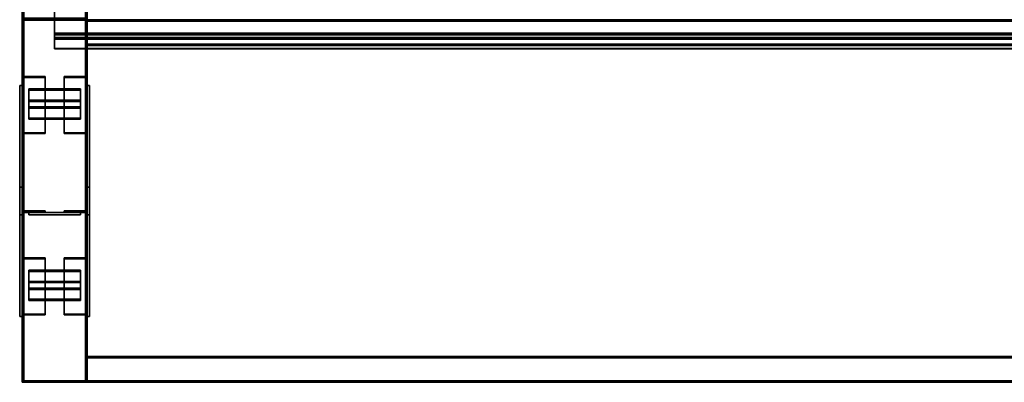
# Model space of a CAD drawing. Extents: x 13429 to 13460.1, y 572.8 to 605.1.
# Tile 27 of 256: x 13429 to 13430.9, y 579.6 to 580.3. Entities that reach past the tile are written whole.
import ezdxf

# ---------------------------------------------------------------- set-up
doc = ezdxf.new("R2010")
doc.units = 0
doc.header["$LTSCALE"] = 150
doc.header["$MEASUREMENT"] = 0
doc.layers.add('3DFACE_PLATE', color=7, linetype='CONTINUOUS')
doc.layers.add('3DFACE_SHAPE', color=7, linetype='CONTINUOUS')

msp = doc.modelspace()

# ---------------------------------------------------------------- linework, layer by layer
at = {"layer": '3DFACE_PLATE', "color": 6}
for points, invisible_edges in [([(13428.9983, 579.919, 0.035), (13428.9983, 579.919, 0.18), (13428.9983, 580.169, 0.035)], 2), ([(13428.9983, 579.919, 0.18), (13428.9983, 580.169, 0.18), (13428.9983, 580.169, 0.035)], 12), ([(13429.0033, 579.919, 0.035), (13428.9983, 579.919, 0.035), (13429.0033, 580.169, 0.035)], 2), ([(13428.9983, 579.919, 0.035), (13428.9983, 580.169, 0.035), (13429.0033, 580.169, 0.035)], 12), ([(13429.0033, 580.169, 0.18), (13428.9983, 580.169, 0.18), (13429.0033, 579.919, 0.18)], 2), ([(13428.9983, 580.169, 0.18), (13428.9983, 579.919, 0.18), (13429.0033, 579.919, 0.18)], 12), ([(13429.0033, 580.169, 0.035), (13428.9983, 580.169, 0.035), (13429.0033, 580.169, 0.18)], 2), ([(13428.9983, 580.169, 0.035), (13428.9983, 580.169, 0.18), (13429.0033, 580.169, 0.18)], 12), ([(13429.0033, 580.169, 0.035), (13429.0033, 580.169, 0.18), (13429.0033, 579.919, 0.035)], 2), ([(13429.0033, 580.169, 0.18), (13429.0033, 579.919, 0.18), (13429.0033, 579.919, 0.035)], 12), ([(13429.0158, 580.1626, 0.0973), (13429.0158, 580.1279, 0.1172), (13429.1158, 580.1626, 0.0973)], 2), ([(13429.0158, 580.1279, 0.1172), (13429.1158, 580.1279, 0.1172), (13429.1158, 580.1626, 0.0973)], 12), ([(13429.1158, 580.1626, 0.0973), (13429.1158, 580.1601, 0.093), (13429.0158, 580.1626, 0.0973)], 2), ([(13429.1158, 580.1601, 0.093), (13429.0158, 580.1601, 0.093), (13429.0158, 580.1626, 0.0973)], 12), ([(13429.0158, 580.1626, 0.0973), (13429.0158, 580.1601, 0.093), (13429.0158, 580.1279, 0.1172)], 2), ([(13429.1158, 580.1601, 0.093), (13429.1158, 580.1254, 0.1128), (13429.0158, 580.1601, 0.093)], 2), ([(13429.1158, 580.1254, 0.1128), (13429.0158, 580.1254, 0.1128), (13429.0158, 580.1601, 0.093)], 12), ([(13429.0158, 580.1601, 0.093), (13429.0158, 580.1254, 0.1128), (13429.0158, 580.1279, 0.1172)], 12), ([(13429.1158, 580.1279, 0.1172), (13429.1158, 580.1254, 0.1128), (13429.1158, 580.1626, 0.0973)], 2), ([(13429.1158, 580.1254, 0.1128), (13429.1158, 580.1601, 0.093), (13429.1158, 580.1626, 0.0973)], 12), ([(13429.1283, 579.919, 0.035), (13429.1283, 579.919, 0.18), (13429.1283, 580.169, 0.035)], 2), ([(13429.1283, 579.919, 0.18), (13429.1283, 580.169, 0.18), (13429.1283, 580.169, 0.035)], 12), ([(13429.1333, 579.919, 0.035), (13429.1283, 579.919, 0.035), (13429.1333, 580.169, 0.035)], 2), ([(13429.1283, 579.919, 0.035), (13429.1283, 580.169, 0.035), (13429.1333, 580.169, 0.035)], 12), ([(13429.1333, 580.169, 0.18), (13429.1283, 580.169, 0.18), (13429.1333, 579.919, 0.18)], 2), ([(13429.1283, 580.169, 0.18), (13429.1283, 579.919, 0.18), (13429.1333, 579.919, 0.18)], 12), ([(13429.1333, 580.169, 0.035), (13429.1283, 580.169, 0.035), (13429.1333, 580.169, 0.18)], 2), ([(13429.1283, 580.169, 0.035), (13429.1283, 580.169, 0.18), (13429.1333, 580.169, 0.18)], 12), ([(13429.1333, 580.169, 0.035), (13429.1333, 580.169, 0.18), (13429.1333, 579.919, 0.035)], 2), ([(13429.1333, 580.169, 0.18), (13429.1333, 579.919, 0.18), (13429.1333, 579.919, 0.035)], 12), ([(13429.0158, 580.1409, 0.1097), (13429.0158, 580.1062, 0.1296), (13429.1158, 580.1409, 0.1097)], 2), ([(13429.0158, 580.1062, 0.1296), (13429.1158, 580.1062, 0.1296), (13429.1158, 580.1409, 0.1097)], 12), ([(13429.1158, 580.1409, 0.1097), (13429.1158, 580.1384, 0.1054), (13429.0158, 580.1409, 0.1097)], 2), ([(13429.1158, 580.1384, 0.1054), (13429.0158, 580.1384, 0.1054), (13429.0158, 580.1409, 0.1097)], 12), ([(13429.0158, 580.1409, 0.1097), (13429.0158, 580.1384, 0.1054), (13429.0158, 580.1062, 0.1296)], 2), ([(13429.1158, 580.1384, 0.1054), (13429.1158, 580.1037, 0.1252), (13429.0158, 580.1384, 0.1054)], 2), ([(13429.1158, 580.1037, 0.1252), (13429.0158, 580.1037, 0.1252), (13429.0158, 580.1384, 0.1054)], 12), ([(13429.0158, 580.1384, 0.1054), (13429.0158, 580.1037, 0.1252), (13429.0158, 580.1062, 0.1296)], 12), ([(13429.1158, 580.1062, 0.1296), (13429.1158, 580.1037, 0.1252), (13429.1158, 580.1409, 0.1097)], 2), ([(13429.1158, 580.1037, 0.1252), (13429.1158, 580.1384, 0.1054), (13429.1158, 580.1409, 0.1097)], 12), ([(13429.0158, 580.1279, 0.1172), (13429.0158, 580.1254, 0.1128), (13429.1158, 580.1279, 0.1172)], 2), ([(13429.0158, 580.1254, 0.1128), (13429.1158, 580.1254, 0.1128), (13429.1158, 580.1279, 0.1172)], 12), ([(13429.0158, 580.1062, 0.1296), (13429.0158, 580.1037, 0.1252), (13429.1158, 580.1062, 0.1296)], 2), ([(13429.0158, 580.1037, 0.1252), (13429.1158, 580.1037, 0.1252), (13429.1158, 580.1062, 0.1296)], 12), ([(13428.9983, 579.973, 0.145), (13428.9983, 579.973), (13428.9983, 579.723, 0.145)], 2), ([(13428.9983, 579.973), (13428.9983, 579.723), (13428.9983, 579.723, 0.145)], 12), ([(13429.0033, 579.973, 0.145), (13428.9983, 579.973, 0.145), (13429.0033, 579.723, 0.145)], 2), ([(13428.9983, 579.973, 0.145), (13428.9983, 579.723, 0.145), (13429.0033, 579.723, 0.145)], 12), ([(13429.0033, 579.973), (13428.9983, 579.973), (13429.0033, 579.973, 0.145)], 2), ([(13428.9983, 579.973), (13428.9983, 579.973, 0.145), (13429.0033, 579.973, 0.145)], 12), ([(13429.0033, 579.723), (13428.9983, 579.723), (13429.0033, 579.973)], 2), ([(13428.9983, 579.723), (13428.9983, 579.973), (13429.0033, 579.973)], 12), ([(13429.0033, 579.723, 0.145), (13429.0033, 579.723), (13429.0033, 579.973, 0.145)], 2), ([(13429.0033, 579.723), (13429.0033, 579.973), (13429.0033, 579.973, 0.145)], 12), ([(13429.1283, 579.973, 0.145), (13429.1283, 579.973), (13429.1283, 579.723, 0.145)], 2), ([(13429.1283, 579.973), (13429.1283, 579.723), (13429.1283, 579.723, 0.145)], 12), ([(13429.1333, 579.973, 0.145), (13429.1283, 579.973, 0.145), (13429.1333, 579.723, 0.145)], 2), ([(13429.1283, 579.973, 0.145), (13429.1283, 579.723, 0.145), (13429.1333, 579.723, 0.145)], 12), ([(13429.1333, 579.973), (13429.1283, 579.973), (13429.1333, 579.973, 0.145)], 2), ([(13429.1283, 579.973), (13429.1283, 579.973, 0.145), (13429.1333, 579.973, 0.145)], 12), ([(13429.1333, 579.723), (13429.1283, 579.723), (13429.1333, 579.973)], 2), ([(13429.1283, 579.723), (13429.1283, 579.973), (13429.1333, 579.973)], 12), ([(13429.1333, 579.723, 0.145), (13429.1333, 579.723), (13429.1333, 579.973, 0.145)], 2), ([(13429.1333, 579.723), (13429.1333, 579.973), (13429.1333, 579.973, 0.145)], 12), ([(13429.1158, 579.924, 0.0935), (13429.1158, 579.924, 0.0535), (13429.0158, 579.924, 0.0935)], 2), ([(13429.1158, 579.924, 0.0535), (13429.0158, 579.924, 0.0535), (13429.0158, 579.924, 0.0935)], 12), ([(13429.1158, 579.919, 0.0935), (13429.1158, 579.924, 0.0935), (13429.0158, 579.919, 0.0935)], 2), ([(13429.1158, 579.924, 0.0935), (13429.0158, 579.924, 0.0935), (13429.0158, 579.919, 0.0935)], 12), ([(13429.0158, 579.919, 0.0535), (13429.0158, 579.924, 0.0535), (13429.1158, 579.919, 0.0535)], 2), ([(13429.0158, 579.924, 0.0535), (13429.1158, 579.924, 0.0535), (13429.1158, 579.919, 0.0535)], 12), ([(13429.0158, 579.919, 0.0935), (13429.0158, 579.924, 0.0935), (13429.0158, 579.919, 0.0535)], 2), ([(13429.0158, 579.924, 0.0935), (13429.0158, 579.924, 0.0535), (13429.0158, 579.919, 0.0535)], 12), ([(13429.1158, 579.924, 0.1265), (13429.1158, 579.924, 0.0865), (13429.0158, 579.924, 0.1265)], 2), ([(13429.1158, 579.924, 0.0865), (13429.0158, 579.924, 0.0865), (13429.0158, 579.924, 0.1265)], 12), ([(13429.1158, 579.919, 0.1265), (13429.1158, 579.924, 0.1265), (13429.0158, 579.919, 0.1265)], 2), ([(13429.1158, 579.924, 0.1265), (13429.0158, 579.924, 0.1265), (13429.0158, 579.919, 0.1265)], 12), ([(13429.0158, 579.919, 0.0865), (13429.0158, 579.924, 0.0865), (13429.1158, 579.919, 0.0865)], 2), ([(13429.0158, 579.924, 0.0865), (13429.1158, 579.924, 0.0865), (13429.1158, 579.919, 0.0865)], 12), ([(13429.0158, 579.919, 0.1265), (13429.0158, 579.924, 0.1265), (13429.0158, 579.919, 0.0865)], 2), ([(13429.0158, 579.924, 0.1265), (13429.0158, 579.924, 0.0865), (13429.0158, 579.919, 0.0865)], 12), ([(13429.1158, 579.919, 0.0535), (13429.1158, 579.924, 0.0535), (13429.1158, 579.919, 0.0935)], 2), ([(13429.1158, 579.924, 0.0535), (13429.1158, 579.924, 0.0935), (13429.1158, 579.919, 0.0935)], 12), ([(13429.1158, 579.919, 0.0865), (13429.1158, 579.924, 0.0865), (13429.1158, 579.919, 0.1265)], 2), ([(13429.1158, 579.924, 0.0865), (13429.1158, 579.924, 0.1265), (13429.1158, 579.919, 0.1265)], 12), ([(13429.0033, 579.919, 0.18), (13428.9983, 579.919, 0.18), (13429.0033, 579.919, 0.035)], 2), ([(13428.9983, 579.919, 0.18), (13428.9983, 579.919, 0.035), (13429.0033, 579.919, 0.035)], 12), ([(13429.0158, 579.919, 0.0935), (13429.0158, 579.919, 0.0535), (13429.1158, 579.919, 0.0935)], 2), ([(13429.0158, 579.919, 0.0535), (13429.1158, 579.919, 0.0535), (13429.1158, 579.919, 0.0935)], 12), ([(13429.0158, 579.919, 0.1265), (13429.0158, 579.919, 0.0865), (13429.1158, 579.919, 0.1265)], 2), ([(13429.0158, 579.919, 0.0865), (13429.1158, 579.919, 0.0865), (13429.1158, 579.919, 0.1265)], 12), ([(13429.1333, 579.919, 0.18), (13429.1283, 579.919, 0.18), (13429.1333, 579.919, 0.035)], 2), ([(13429.1283, 579.919, 0.18), (13429.1283, 579.919, 0.035), (13429.1333, 579.919, 0.035)], 12), ([(13429.0158, 579.8126, 0.0973), (13429.0158, 579.7779, 0.1172), (13429.1158, 579.8126, 0.0973)], 2), ([(13429.0158, 579.7779, 0.1172), (13429.1158, 579.7779, 0.1172), (13429.1158, 579.8126, 0.0973)], 12), ([(13429.1158, 579.8126, 0.0973), (13429.1158, 579.8101, 0.093), (13429.0158, 579.8126, 0.0973)], 2), ([(13429.1158, 579.8101, 0.093), (13429.0158, 579.8101, 0.093), (13429.0158, 579.8126, 0.0973)], 12), ([(13429.0158, 579.8126, 0.0973), (13429.0158, 579.8101, 0.093), (13429.0158, 579.7779, 0.1172)], 2), ([(13429.1158, 579.8101, 0.093), (13429.1158, 579.7754, 0.1128), (13429.0158, 579.8101, 0.093)], 2), ([(13429.1158, 579.7754, 0.1128), (13429.0158, 579.7754, 0.1128), (13429.0158, 579.8101, 0.093)], 12), ([(13429.0158, 579.8101, 0.093), (13429.0158, 579.7754, 0.1128), (13429.0158, 579.7779, 0.1172)], 12), ([(13429.1158, 579.7779, 0.1172), (13429.1158, 579.7754, 0.1128), (13429.1158, 579.8126, 0.0973)], 2), ([(13429.1158, 579.7754, 0.1128), (13429.1158, 579.8101, 0.093), (13429.1158, 579.8126, 0.0973)], 12), ([(13429.0158, 579.7909, 0.1097), (13429.0158, 579.7562, 0.1296), (13429.1158, 579.7909, 0.1097)], 2), ([(13429.0158, 579.7562, 0.1296), (13429.1158, 579.7562, 0.1296), (13429.1158, 579.7909, 0.1097)], 12), ([(13429.1158, 579.7909, 0.1097), (13429.1158, 579.7884, 0.1054), (13429.0158, 579.7909, 0.1097)], 2), ([(13429.1158, 579.7884, 0.1054), (13429.0158, 579.7884, 0.1054), (13429.0158, 579.7909, 0.1097)], 12), ([(13429.0158, 579.7909, 0.1097), (13429.0158, 579.7884, 0.1054), (13429.0158, 579.7562, 0.1296)], 2), ([(13429.1158, 579.7884, 0.1054), (13429.1158, 579.7537, 0.1252), (13429.0158, 579.7884, 0.1054)], 2), ([(13429.1158, 579.7537, 0.1252), (13429.0158, 579.7537, 0.1252), (13429.0158, 579.7884, 0.1054)], 12), ([(13429.0158, 579.7884, 0.1054), (13429.0158, 579.7537, 0.1252), (13429.0158, 579.7562, 0.1296)], 12), ([(13429.0158, 579.7779, 0.1172), (13429.0158, 579.7754, 0.1128), (13429.1158, 579.7779, 0.1172)], 2), ([(13429.0158, 579.7754, 0.1128), (13429.1158, 579.7754, 0.1128), (13429.1158, 579.7779, 0.1172)], 12), ([(13429.1158, 579.7562, 0.1296), (13429.1158, 579.7537, 0.1252), (13429.1158, 579.7909, 0.1097)], 2), ([(13429.1158, 579.7537, 0.1252), (13429.1158, 579.7884, 0.1054), (13429.1158, 579.7909, 0.1097)], 12), ([(13429.0158, 579.7562, 0.1296), (13429.0158, 579.7537, 0.1252), (13429.1158, 579.7562, 0.1296)], 2), ([(13429.0158, 579.7537, 0.1252), (13429.1158, 579.7537, 0.1252), (13429.1158, 579.7562, 0.1296)], 12), ([(13429.0033, 579.723, 0.145), (13428.9983, 579.723, 0.145), (13429.0033, 579.723)], 2), ([(13428.9983, 579.723, 0.145), (13428.9983, 579.723), (13429.0033, 579.723)], 12), ([(13429.1333, 579.723, 0.145), (13429.1283, 579.723, 0.145), (13429.1333, 579.723)], 2), ([(13429.1283, 579.723, 0.145), (13429.1283, 579.723), (13429.1333, 579.723)], 12)]:
    msp.add_3dface(points, dxfattribs=dict(at, invisible_edges=invisible_edges))
at = {"layer": '3DFACE_SHAPE', "color": 13}
for points, invisible_edges in [([(13429.0033, 580.295, 0.3999), (13429.0033, 585.141, 0.8845), (13429.0033, 580.3, 0.3501)], 2), ([(13429.1283, 580.295, 0.3999), (13429.1283, 585.141, 0.8845), (13429.0033, 580.295, 0.3999)], 2), ([(13429.1283, 585.141, 0.8845), (13429.0033, 585.141, 0.8845), (13429.0033, 580.295, 0.3999)], 12), ([(13429.0064, 580.3, 0.3501), (13429.0064, 585.146, 0.8348), (13429.0064, 580.2953, 0.3969)], 2), ([(13429.0064, 585.146, 0.8348), (13429.0064, 585.1413, 0.8815), (13429.0064, 580.2953, 0.3969)], 12), ([(13429.0064, 580.2953, 0.3969), (13429.0064, 585.1413, 0.8815), (13429.1253, 580.2953, 0.3969)], 2), ([(13429.0064, 585.1413, 0.8815), (13429.1253, 585.1413, 0.8815), (13429.1253, 580.2953, 0.3969)], 12), ([(13429.1253, 580.2953, 0.3969), (13429.1253, 585.1413, 0.8815), (13429.1253, 580.3, 0.3501)], 2), ([(13429.1283, 580.3, 0.3501), (13429.1283, 585.146, 0.8348), (13429.1283, 580.295, 0.3999)], 2), ([(13429.1283, 585.146, 0.8348), (13429.1283, 585.141, 0.8845), (13429.1283, 580.295, 0.3999)], 12), ([(13429.0064, 580.299, 0.4), (13429.0033, 580.346, 0.4), (13429.0033, 580.296, 0.4)], 13), ([(13429.0033, 580.346), (13429.0064, 580.299), (13429.0033, 580.296)], 3), ([(13429.0033, 580.346, 0.4), (13429.0033, 580.346), (13429.0033, 580.296, 0.4)], 2), ([(13429.0033, 580.346), (13429.0033, 580.296), (13429.0033, 580.296, 0.4)], 12), ([(13429.1283, 580.346, 0.4), (13429.1253, 580.299, 0.4), (13429.1283, 580.296, 0.4)], 3), ([(13429.1253, 580.299), (13429.1283, 580.346), (13429.1283, 580.296)], 13), ([(13429.1283, 580.296, 0.4), (13429.1283, 580.296), (13429.1283, 580.346, 0.4)], 2), ([(13429.1283, 580.296), (13429.1283, 580.346), (13429.1283, 580.346, 0.4)], 12), ([(13429.0658, 580.3152, 0.4791), (13429.0658, 580.2615, 0.4737), (13429.0658, 580.3179, 0.4824)], 14), ([(13429.0658, 580.3179, 0.4824), (13429.0658, 580.2615, 0.4737), (13429.0658, 580.2582, 0.4764)], 3), ([(13429.0658, 580.2582, 0.4764), (13434.2033, 580.2582, 0.4764), (13429.0658, 580.3179, 0.4824)], 2), ([(13434.2033, 580.2582, 0.4764), (13434.2033, 580.3179, 0.4824), (13429.0658, 580.3179, 0.4824)], 12), ([(13429.0658, 580.3152, 0.4791), (13434.2033, 580.3152, 0.4791), (13429.0658, 580.2615, 0.4737)], 2), ([(13434.2033, 580.3152, 0.4791), (13434.2033, 580.2615, 0.4737), (13429.0658, 580.2615, 0.4737)], 12), ([(13429.0064, 580.3, 0.3501), (13429.0064, 580.2953, 0.3969), (13429.0033, 580.3, 0.3501)], 2), ([(13429.0033, 580.3, 0.3501), (13429.0064, 580.2953, 0.3969), (13429.0033, 580.295, 0.3999)], 3), ([(13429.1283, 580.296, 0.4), (13429.0064, 580.299, 0.4), (13429.0033, 580.296, 0.4)], 3), ([(13429.0064, 580.299), (13429.1253, 580.299), (13429.0033, 580.296)], 14), ([(13429.0033, 580.296), (13429.1253, 580.299), (13429.1283, 580.296)], 3), ([(13429.0064, 580.296, 0.03), (13429.0064, 580.296, -0.017), (13429.0033, 580.296, 0.03)], 2), ([(13429.0033, 580.296, 0.03), (13429.0064, 580.296, -0.017), (13429.0033, 580.296, -0.02)], 3), ([(13429.0064, 580.296, -0.017), (13429.1253, 580.296, -0.017), (13429.0033, 580.296, -0.02)], 14), ([(13429.0033, 580.296, -0.02), (13429.1253, 580.296, -0.017), (13429.1283, 580.296, -0.02)], 3), ([(13429.0033, 580.296, 0.03), (13429.0033, 579.596, 0.03), (13429.0064, 580.296, 0.03)], 2), ([(13429.0033, 579.596, 0.03), (13429.0064, 579.596, 0.03), (13429.0064, 580.296, 0.03)], 12), ([(13429.0033, 580.296, -0.02), (13429.0033, 579.596, -0.02), (13429.0033, 580.296, 0.03)], 2), ([(13429.0033, 579.596, -0.02), (13429.0033, 579.596, 0.03), (13429.0033, 580.296, 0.03)], 12), ([(13429.1283, 580.296, -0.02), (13429.1283, 579.596, -0.02), (13429.0033, 580.296, -0.02)], 2), ([(13429.1283, 579.596, -0.02), (13429.0033, 579.596, -0.02), (13429.0033, 580.296, -0.02)], 12), ([(13429.1283, 580.296, 0.2), (13429.0064, 580.296, 0.197), (13429.0033, 580.296, 0.2)], 3), ([(13429.0064, 580.296, 0.197), (13429.0033, 580.296, 0.15), (13429.0033, 580.296, 0.2)], 13), ([(13429.0064, 580.296, 0.197), (13429.0064, 580.296, 0.15), (13429.0033, 580.296, 0.15)], 12), ([(13429.0033, 580.296, 0.15), (13429.0033, 579.596, 0.15), (13429.0033, 580.296, 0.2)], 2), ([(13429.0033, 579.596, 0.15), (13429.0033, 579.596, 0.2), (13429.0033, 580.296, 0.2)], 12), ([(13429.0064, 580.296, 0.15), (13429.0064, 579.596, 0.15), (13429.0033, 580.296, 0.15)], 2), ([(13429.0064, 579.596, 0.15), (13429.0033, 579.596, 0.15), (13429.0033, 580.296, 0.15)], 12), ([(13429.0033, 580.296, 0.2), (13429.0033, 579.596, 0.2), (13429.1283, 580.296, 0.2)], 2), ([(13429.0033, 579.596, 0.2), (13429.1283, 579.596, 0.2), (13429.1283, 580.296, 0.2)], 12), ([(13429.0033, 580.296, 0.4), (13429.0033, 580.296), (13429.1283, 580.296, 0.4)], 2), ([(13429.0033, 580.296), (13429.1283, 580.296), (13429.1283, 580.296, 0.4)], 12), ([(13429.0064, 580.2953, 0.3969), (13429.1253, 580.2953, 0.3969), (13429.0033, 580.295, 0.3999)], 14), ([(13429.0033, 580.295, 0.3999), (13429.1253, 580.2953, 0.3969), (13429.1283, 580.295, 0.3999)], 3), ([(13429.1253, 580.299, 0.4), (13429.0064, 580.299, 0.4), (13429.1283, 580.296, 0.4)], 14), ([(13429.0064, 580.296, -0.017), (13429.0064, 579.596, -0.017), (13429.1253, 580.296, -0.017)], 2), ([(13429.0064, 579.596, -0.017), (13429.1253, 579.596, -0.017), (13429.1253, 580.296, -0.017)], 12), ([(13429.0064, 580.296, 0.03), (13429.0064, 579.596, 0.03), (13429.0064, 580.296, -0.017)], 2), ([(13429.0064, 579.596, 0.03), (13429.0064, 579.596, -0.017), (13429.0064, 580.296, -0.017)], 12), ([(13429.1253, 580.296, 0.197), (13429.0064, 580.296, 0.197), (13429.1283, 580.296, 0.2)], 14), ([(13429.0064, 580.296, 0.197), (13429.0064, 579.596, 0.197), (13429.0064, 580.296, 0.15)], 2), ([(13429.0064, 579.596, 0.197), (13429.0064, 579.596, 0.15), (13429.0064, 580.296, 0.15)], 12), ([(13429.1253, 580.296, 0.197), (13429.1253, 579.596, 0.197), (13429.0064, 580.296, 0.197)], 2), ([(13429.1253, 579.596, 0.197), (13429.0064, 579.596, 0.197), (13429.0064, 580.296, 0.197)], 12), ([(13429.1253, 580.2953, 0.3969), (13429.1283, 580.3, 0.3501), (13429.1283, 580.295, 0.3999)], 13), ([(13429.1253, 580.2953, 0.3969), (13429.1253, 580.3, 0.3501), (13429.1283, 580.3, 0.3501)], 12), ([(13429.1253, 580.296, -0.017), (13429.1283, 580.296, 0.03), (13429.1283, 580.296, -0.02)], 13), ([(13429.1253, 580.296, -0.017), (13429.1253, 580.296, 0.03), (13429.1283, 580.296, 0.03)], 12), ([(13429.1253, 580.296, 0.03), (13429.1253, 579.596, 0.03), (13429.1283, 580.296, 0.03)], 2), ([(13429.1253, 579.596, 0.03), (13429.1283, 579.596, 0.03), (13429.1283, 580.296, 0.03)], 12), ([(13429.1253, 580.296, -0.017), (13429.1253, 579.596, -0.017), (13429.1253, 580.296, 0.03)], 2), ([(13429.1253, 579.596, -0.017), (13429.1253, 579.596, 0.03), (13429.1253, 580.296, 0.03)], 12), ([(13429.1253, 580.296, 0.15), (13429.1253, 580.296, 0.197), (13429.1283, 580.296, 0.15)], 2), ([(13429.1283, 580.296, 0.15), (13429.1253, 580.296, 0.197), (13429.1283, 580.296, 0.2)], 3), ([(13429.1253, 580.296, 0.15), (13429.1253, 579.596, 0.15), (13429.1253, 580.296, 0.197)], 2), ([(13429.1253, 579.596, 0.15), (13429.1253, 579.596, 0.197), (13429.1253, 580.296, 0.197)], 12), ([(13429.1283, 580.296, 0.15), (13429.1283, 579.596, 0.15), (13429.1253, 580.296, 0.15)], 2), ([(13429.1283, 579.596, 0.15), (13429.1253, 579.596, 0.15), (13429.1253, 580.296, 0.15)], 12), ([(13429.1283, 580.246, 0.1), (13429.1283, 580.2934, 0.1027), (13429.1283, 580.296, 0.1)], 3), ([(13429.1283, 580.2934, 0.1027), (13429.1283, 580.2934, 0.1973), (13429.1283, 580.296, 0.1)], 14), ([(13429.1283, 580.296, 0.1), (13429.1283, 580.2934, 0.1973), (13429.1283, 580.296, 0.2)], 3), ([(13429.1283, 580.2934, 0.1973), (13429.1283, 580.2487, 0.1973), (13429.1283, 580.296, 0.2)], 14), ([(13429.1283, 580.296, 0.2), (13429.1283, 580.2487, 0.1973), (13429.1283, 580.246, 0.2)], 3), ([(13429.1283, 580.246, 0.2), (13434.1408, 580.246, 0.2), (13429.1283, 580.296, 0.2)], 2), ([(13434.1408, 580.246, 0.2), (13434.1408, 580.296, 0.2), (13429.1283, 580.296, 0.2)], 12), ([(13429.1283, 580.296, 0.1), (13434.1408, 580.296, 0.1), (13429.1283, 580.246, 0.1)], 2), ([(13434.1408, 580.296, 0.1), (13434.1408, 580.246, 0.1), (13429.1283, 580.246, 0.1)], 12), ([(13429.1283, 580.296, 0.2), (13434.1408, 580.296, 0.2), (13429.1283, 580.296, 0.1)], 2), ([(13434.1408, 580.296, 0.2), (13434.1408, 580.296, 0.1), (13429.1283, 580.296, 0.1)], 12), ([(13429.1283, 580.296, 0.03), (13429.1283, 579.596, 0.03), (13429.1283, 580.296, -0.02)], 2), ([(13429.1283, 579.596, 0.03), (13429.1283, 579.596, -0.02), (13429.1283, 580.296, -0.02)], 12), ([(13429.1283, 580.296, 0.2), (13429.1283, 579.596, 0.2), (13429.1283, 580.296, 0.15)], 2), ([(13429.1283, 579.596, 0.2), (13429.1283, 579.596, 0.15), (13429.1283, 580.296, 0.15)], 12), ([(13429.1283, 580.2487, 0.1027), (13429.1283, 580.2934, 0.1027), (13429.1283, 580.246, 0.1)], 14), ([(13429.1283, 580.2934, 0.1973), (13434.1408, 580.2934, 0.1973), (13429.1283, 580.2487, 0.1973)], 2), ([(13434.1408, 580.2934, 0.1973), (13434.1408, 580.2487, 0.1973), (13429.1283, 580.2487, 0.1973)], 12), ([(13429.1283, 580.2934, 0.1027), (13434.1408, 580.2934, 0.1027), (13429.1283, 580.2934, 0.1973)], 2), ([(13434.1408, 580.2934, 0.1027), (13434.1408, 580.2934, 0.1973), (13429.1283, 580.2934, 0.1973)], 12), ([(13429.1283, 580.2487, 0.1027), (13434.1408, 580.2487, 0.1027), (13429.1283, 580.2934, 0.1027)], 2), ([(13434.1408, 580.2487, 0.1027), (13434.1408, 580.2934, 0.1027), (13429.1283, 580.2934, 0.1027)], 12), ([(13429.0658, 580.2403, 0.3842), (13429.0658, 580.2669, 0.3899), (13429.0658, 580.2702, 0.3872)], 3), ([(13429.0658, 580.2669, 0.3899), (13429.0658, 580.2615, 0.4737), (13429.0658, 580.2702, 0.3872)], 13), ([(13429.0658, 580.2702, 0.3872), (13434.2033, 580.2702, 0.3872), (13429.0658, 580.2403, 0.3842)], 2), ([(13434.2033, 580.2702, 0.3872), (13434.2033, 580.2403, 0.3842), (13429.0658, 580.2403, 0.3842)], 12), ([(13429.0658, 580.2615, 0.4737), (13434.2033, 580.2615, 0.4737), (13429.0658, 580.2702, 0.3872)], 2), ([(13434.2033, 580.2615, 0.4737), (13434.2033, 580.2702, 0.3872), (13429.0658, 580.2702, 0.3872)], 12), ([(13429.0658, 580.24, 0.3872), (13429.0658, 580.2669, 0.3899), (13429.0658, 580.2403, 0.3842)], 2), ([(13429.0658, 580.2615, 0.4737), (13429.0658, 580.2669, 0.3899), (13429.0658, 580.2582, 0.4764)], 13), ([(13429.0658, 580.2669, 0.3899), (13434.2033, 580.2669, 0.3899), (13429.0658, 580.2582, 0.4764)], 2), ([(13434.2033, 580.2669, 0.3899), (13434.2033, 580.2582, 0.4764), (13429.0658, 580.2582, 0.4764)], 12), ([(13429.0658, 580.24, 0.3872), (13434.2033, 580.24, 0.3872), (13429.0658, 580.2669, 0.3899)], 2), ([(13434.2033, 580.24, 0.3872), (13434.2033, 580.2669, 0.3899), (13429.0658, 580.2669, 0.3899)], 12), ([(13429.1283, 580.2487, 0.112), (13429.1283, 580.2487, 0.1027), (13429.1283, 580.246, 0.112)], 2), ([(13429.1283, 580.246, 0.112), (13429.1283, 580.2487, 0.1027), (13429.1283, 580.246, 0.1)], 3), ([(13429.1283, 580.2487, 0.1973), (13429.1283, 580.246, 0.188), (13429.1283, 580.246, 0.2)], 13), ([(13429.1283, 580.2487, 0.1973), (13429.1283, 580.2487, 0.188), (13429.1283, 580.246, 0.188)], 12), ([(13429.1283, 580.2487, 0.188), (13434.1408, 580.2487, 0.188), (13429.1283, 580.246, 0.188)], 2), ([(13434.1408, 580.2487, 0.188), (13434.1408, 580.246, 0.188), (13429.1283, 580.246, 0.188)], 12), ([(13429.1283, 580.2487, 0.1973), (13434.1408, 580.2487, 0.1973), (13429.1283, 580.2487, 0.188)], 2), ([(13434.1408, 580.2487, 0.1973), (13434.1408, 580.2487, 0.188), (13429.1283, 580.2487, 0.188)], 12), ([(13429.1283, 580.2487, 0.112), (13434.1408, 580.2487, 0.112), (13429.1283, 580.2487, 0.1027)], 2), ([(13434.1408, 580.2487, 0.112), (13434.1408, 580.2487, 0.1027), (13429.1283, 580.2487, 0.1027)], 12), ([(13429.1283, 580.246, 0.112), (13434.1408, 580.246, 0.112), (13429.1283, 580.2487, 0.112)], 2), ([(13434.1408, 580.246, 0.112), (13434.1408, 580.2487, 0.112), (13429.1283, 580.2487, 0.112)], 12), ([(13429.0658, 580.2403, 0.3842), (13434.2033, 580.2403, 0.3842), (13429.0658, 580.24, 0.3872)], 2), ([(13434.2033, 580.2403, 0.3842), (13434.2033, 580.24, 0.3872), (13429.0658, 580.24, 0.3872)], 12), ([(13429.1283, 580.246, 0.188), (13434.1408, 580.246, 0.188), (13429.1283, 580.246, 0.2)], 2), ([(13434.1408, 580.246, 0.188), (13434.1408, 580.246, 0.2), (13429.1283, 580.246, 0.2)], 12), ([(13429.1283, 580.246, 0.1), (13434.1408, 580.246, 0.1), (13429.1283, 580.246, 0.112)], 2), ([(13434.1408, 580.246, 0.1), (13434.1408, 580.246, 0.112), (13429.1283, 580.246, 0.112)], 12), ([(13429.0473, 580.1862, 0.0781), (13429.0065, 580.1846, 0.0753), (13429.0033, 580.1862, 0.0781)], 3), ([(13429.0065, 580.1846, 0.0753), (13429.0033, 580.1644, 0.0399), (13429.0033, 580.1862, 0.0781)], 13), ([(13429.0033, 580.1644, 0.0399), (13429.0033, 580.0558, 0.1019), (13429.0033, 580.1862, 0.0781)], 2), ([(13429.0033, 580.0558, 0.1019), (13429.0033, 580.0777, 0.1401), (13429.0033, 580.1862, 0.0781)], 12), ([(13429.0033, 580.1862, 0.0781), (13429.0033, 580.0777, 0.1401), (13429.0473, 580.1862, 0.0781)], 2), ([(13429.0033, 580.0777, 0.1401), (13429.0473, 580.0777, 0.1401), (13429.0473, 580.1862, 0.0781)], 12), ([(13429.0065, 580.1846, 0.0753), (13429.0065, 580.1644, 0.0399), (13429.0033, 580.1644, 0.0399)], 12), ([(13429.0473, 580.1846, 0.0753), (13429.0065, 580.1846, 0.0753), (13429.0473, 580.1862, 0.0781)], 2), ([(13429.0065, 580.1846, 0.0753), (13429.0065, 580.0761, 0.1373), (13429.0065, 580.1644, 0.0399)], 2), ([(13429.0473, 580.1846, 0.0753), (13429.0473, 580.0761, 0.1373), (13429.0065, 580.1846, 0.0753)], 2), ([(13429.0473, 580.0761, 0.1373), (13429.0065, 580.0761, 0.1373), (13429.0065, 580.1846, 0.0753)], 12), ([(13429.0473, 580.1862, 0.0781), (13429.0473, 580.0777, 0.1401), (13429.0473, 580.1846, 0.0753)], 2), ([(13429.0473, 580.0777, 0.1401), (13429.0473, 580.0761, 0.1373), (13429.0473, 580.1846, 0.0753)], 12), ([(13429.1251, 580.1846, 0.0753), (13429.0843, 580.1862, 0.0781), (13429.1283, 580.1862, 0.0781)], 13), ([(13429.1251, 580.1846, 0.0753), (13429.0843, 580.1846, 0.0753), (13429.0843, 580.1862, 0.0781)], 12), ([(13429.0843, 580.0777, 0.1401), (13429.0843, 580.1862, 0.0781), (13429.0843, 580.0761, 0.1373)], 2), ([(13429.0843, 580.1862, 0.0781), (13429.0843, 580.1846, 0.0753), (13429.0843, 580.0761, 0.1373)], 12), ([(13429.1283, 580.0777, 0.1401), (13429.1283, 580.1862, 0.0781), (13429.0843, 580.0777, 0.1401)], 2), ([(13429.1283, 580.1862, 0.0781), (13429.0843, 580.1862, 0.0781), (13429.0843, 580.0777, 0.1401)], 12), ([(13429.0843, 580.0761, 0.1373), (13429.0843, 580.1846, 0.0753), (13429.1251, 580.0761, 0.1373)], 2), ([(13429.0843, 580.1846, 0.0753), (13429.1251, 580.1846, 0.0753), (13429.1251, 580.0761, 0.1373)], 12), ([(13429.1283, 580.1644, 0.0399), (13429.1251, 580.1846, 0.0753), (13429.1283, 580.1862, 0.0781)], 3), ([(13429.1251, 580.1644, 0.0399), (13429.1251, 580.1846, 0.0753), (13429.1283, 580.1644, 0.0399)], 2), ([(13429.1251, 580.0761, 0.1373), (13429.1251, 580.1846, 0.0753), (13429.1251, 580.0558, 0.1019)], 2), ([(13429.1251, 580.1846, 0.0753), (13429.1251, 580.1644, 0.0399), (13429.1251, 580.0558, 0.1019)], 12), ([(13429.1283, 580.1644, 0.0399), (13429.1283, 580.1862, 0.0781), (13429.1283, 580.0777, 0.1401)], 12), ([(13429.0065, 580.1644, 0.0399), (13429.0065, 580.0558, 0.1019), (13429.0033, 580.1644, 0.0399)], 2), ([(13429.0065, 580.0558, 0.1019), (13429.0033, 580.0558, 0.1019), (13429.0033, 580.1644, 0.0399)], 12), ([(13429.0065, 580.0761, 0.1373), (13429.0065, 580.0558, 0.1019), (13429.0065, 580.1644, 0.0399)], 12), ([(13429.1251, 580.0558, 0.1019), (13429.1251, 580.1644, 0.0399), (13429.1283, 580.0558, 0.1019)], 2), ([(13429.1251, 580.1644, 0.0399), (13429.1283, 580.1644, 0.0399), (13429.1283, 580.0558, 0.1019)], 12), ([(13429.1283, 580.0558, 0.1019), (13429.1283, 580.1644, 0.0399), (13429.1283, 580.0777, 0.1401)], 2), ([(13429.0033, 580.0558, 0.1019), (13429.0065, 580.0761, 0.1373), (13429.0033, 580.0777, 0.1401)], 3), ([(13429.0065, 580.0761, 0.1373), (13429.0473, 580.0777, 0.1401), (13429.0033, 580.0777, 0.1401)], 13), ([(13429.0065, 580.0558, 0.1019), (13429.0065, 580.0761, 0.1373), (13429.0033, 580.0558, 0.1019)], 2), ([(13429.0065, 580.0761, 0.1373), (13429.0473, 580.0761, 0.1373), (13429.0473, 580.0777, 0.1401)], 12), ([(13429.0843, 580.0761, 0.1373), (13429.1251, 580.0761, 0.1373), (13429.0843, 580.0777, 0.1401)], 2), ([(13429.0843, 580.0777, 0.1401), (13429.1251, 580.0761, 0.1373), (13429.1283, 580.0777, 0.1401)], 3), ([(13429.1251, 580.0761, 0.1373), (13429.1283, 580.0558, 0.1019), (13429.1283, 580.0777, 0.1401)], 13), ([(13429.1251, 580.0761, 0.1373), (13429.1251, 580.0558, 0.1019), (13429.1283, 580.0558, 0.1019)], 12), ([(13429.0065, 579.9272, 0.1405), (13429.0033, 579.968, 0.1405), (13429.0033, 579.924, 0.1405)], 13), ([(13429.0065, 579.9272, 0.1405), (13429.0065, 579.968, 0.1405), (13429.0033, 579.968, 0.1405)], 12), ([(13429.0065, 579.968, 0.0395), (13429.0065, 579.9272, 0.0395), (13429.0033, 579.968, 0.0395)], 2), ([(13429.0033, 579.968, 0.0395), (13429.0065, 579.9272, 0.0395), (13429.0033, 579.924, 0.0395)], 3), ([(13429.0033, 579.968, 0.1405), (13429.0033, 579.968, 0.0395), (13429.0033, 579.924, 0.1405)], 2), ([(13429.0033, 579.968, 0.0395), (13429.0033, 579.924, 0.0395), (13429.0033, 579.924, 0.1405)], 12), ([(13429.0065, 579.968, 0.1405), (13429.0065, 579.968, 0.0395), (13429.0033, 579.968, 0.1405)], 2), ([(13429.0065, 579.968, 0.0395), (13429.0033, 579.968, 0.0395), (13429.0033, 579.968, 0.1405)], 12), ([(13429.0065, 579.9272, 0.1405), (13429.0065, 579.9272, 0.0395), (13429.0065, 579.968, 0.1405)], 2), ([(13429.0065, 579.9272, 0.0395), (13429.0065, 579.968, 0.0395), (13429.0065, 579.968, 0.1405)], 12), ([(13429.1251, 579.9272, 0.0395), (13429.1283, 579.968, 0.0395), (13429.1283, 579.924, 0.0395)], 13), ([(13429.1251, 579.9272, 0.0395), (13429.1251, 579.968, 0.0395), (13429.1283, 579.968, 0.0395)], 12), ([(13429.1251, 579.968, 0.1405), (13429.1251, 579.9272, 0.1405), (13429.1283, 579.968, 0.1405)], 2), ([(13429.1283, 579.968, 0.1405), (13429.1251, 579.9272, 0.1405), (13429.1283, 579.924, 0.1405)], 3), ([(13429.1251, 579.968, 0.0395), (13429.1251, 579.968, 0.1405), (13429.1283, 579.968, 0.0395)], 2), ([(13429.1251, 579.968, 0.1405), (13429.1283, 579.968, 0.1405), (13429.1283, 579.968, 0.0395)], 12), ([(13429.1251, 579.9272, 0.0395), (13429.1251, 579.9272, 0.1405), (13429.1251, 579.968, 0.0395)], 2), ([(13429.1251, 579.9272, 0.1405), (13429.1251, 579.968, 0.1405), (13429.1251, 579.968, 0.0395)], 12), ([(13429.1283, 579.968, 0.0395), (13429.1283, 579.968, 0.1405), (13429.1283, 579.924, 0.0395)], 2), ([(13429.1283, 579.968, 0.1405), (13429.1283, 579.924, 0.1405), (13429.1283, 579.924, 0.0395)], 12), ([(13429.0473, 579.924, 0.1405), (13429.0065, 579.9272, 0.1405), (13429.0033, 579.924, 0.1405)], 3), ([(13429.0065, 579.9272, 0.0395), (13429.0473, 579.924, 0.0395), (13429.0033, 579.924, 0.0395)], 13), ([(13429.0033, 579.924, 0.1405), (13429.0033, 579.924, 0.0395), (13429.0473, 579.924, 0.1405)], 2), ([(13429.0033, 579.924, 0.0395), (13429.0473, 579.924, 0.0395), (13429.0473, 579.924, 0.1405)], 12), ([(13429.0473, 579.9272, 0.1405), (13429.0065, 579.9272, 0.1405), (13429.0473, 579.924, 0.1405)], 2), ([(13429.0065, 579.9272, 0.0395), (13429.0473, 579.9272, 0.0395), (13429.0473, 579.924, 0.0395)], 12), ([(13429.0473, 579.9272, 0.1405), (13429.0473, 579.9272, 0.0395), (13429.0065, 579.9272, 0.1405)], 2), ([(13429.0473, 579.9272, 0.0395), (13429.0065, 579.9272, 0.0395), (13429.0065, 579.9272, 0.1405)], 12), ([(13429.0473, 579.924, 0.1405), (13429.0473, 579.924, 0.0395), (13429.0473, 579.9272, 0.1405)], 2), ([(13429.0473, 579.924, 0.0395), (13429.0473, 579.9272, 0.0395), (13429.0473, 579.9272, 0.1405)], 12), ([(13429.0843, 579.9272, 0.0395), (13429.1251, 579.9272, 0.0395), (13429.0843, 579.924, 0.0395)], 2), ([(13429.0843, 579.924, 0.0395), (13429.1251, 579.9272, 0.0395), (13429.1283, 579.924, 0.0395)], 3), ([(13429.1251, 579.9272, 0.1405), (13429.0843, 579.924, 0.1405), (13429.1283, 579.924, 0.1405)], 13), ([(13429.1251, 579.9272, 0.1405), (13429.0843, 579.9272, 0.1405), (13429.0843, 579.924, 0.1405)], 12), ([(13429.0843, 579.9272, 0.0395), (13429.0843, 579.9272, 0.1405), (13429.1251, 579.9272, 0.0395)], 2), ([(13429.0843, 579.9272, 0.1405), (13429.1251, 579.9272, 0.1405), (13429.1251, 579.9272, 0.0395)], 12), ([(13429.0843, 579.924, 0.0395), (13429.0843, 579.924, 0.1405), (13429.0843, 579.9272, 0.0395)], 2), ([(13429.0843, 579.924, 0.1405), (13429.0843, 579.9272, 0.1405), (13429.0843, 579.9272, 0.0395)], 12), ([(13429.1283, 579.924, 0.0395), (13429.1283, 579.924, 0.1405), (13429.0843, 579.924, 0.0395)], 2), ([(13429.1283, 579.924, 0.1405), (13429.0843, 579.924, 0.1405), (13429.0843, 579.924, 0.0395)], 12), ([(13429.0473, 579.8362, 0.0781), (13429.0065, 579.8346, 0.0753), (13429.0033, 579.8362, 0.0781)], 3), ([(13429.0065, 579.8346, 0.0753), (13429.0033, 579.8144, 0.0399), (13429.0033, 579.8362, 0.0781)], 13), ([(13429.0033, 579.8144, 0.0399), (13429.0033, 579.7058, 0.1019), (13429.0033, 579.8362, 0.0781)], 2), ([(13429.0033, 579.7058, 0.1019), (13429.0033, 579.7277, 0.1401), (13429.0033, 579.8362, 0.0781)], 12), ([(13429.0033, 579.8362, 0.0781), (13429.0033, 579.7277, 0.1401), (13429.0473, 579.8362, 0.0781)], 2), ([(13429.0033, 579.7277, 0.1401), (13429.0473, 579.7277, 0.1401), (13429.0473, 579.8362, 0.0781)], 12), ([(13429.0065, 579.8346, 0.0753), (13429.0065, 579.8144, 0.0399), (13429.0033, 579.8144, 0.0399)], 12), ([(13429.0473, 579.8346, 0.0753), (13429.0065, 579.8346, 0.0753), (13429.0473, 579.8362, 0.0781)], 2), ([(13429.0065, 579.8346, 0.0753), (13429.0065, 579.7261, 0.1373), (13429.0065, 579.8144, 0.0399)], 2), ([(13429.0473, 579.8346, 0.0753), (13429.0473, 579.7261, 0.1373), (13429.0065, 579.8346, 0.0753)], 2), ([(13429.0473, 579.7261, 0.1373), (13429.0065, 579.7261, 0.1373), (13429.0065, 579.8346, 0.0753)], 12), ([(13429.0473, 579.8362, 0.0781), (13429.0473, 579.7277, 0.1401), (13429.0473, 579.8346, 0.0753)], 2), ([(13429.0473, 579.7277, 0.1401), (13429.0473, 579.7261, 0.1373), (13429.0473, 579.8346, 0.0753)], 12), ([(13429.1251, 579.8346, 0.0753), (13429.0843, 579.8362, 0.0781), (13429.1283, 579.8362, 0.0781)], 13), ([(13429.1251, 579.8346, 0.0753), (13429.0843, 579.8346, 0.0753), (13429.0843, 579.8362, 0.0781)], 12), ([(13429.0843, 579.7277, 0.1401), (13429.0843, 579.8362, 0.0781), (13429.0843, 579.7261, 0.1373)], 2), ([(13429.0843, 579.8362, 0.0781), (13429.0843, 579.8346, 0.0753), (13429.0843, 579.7261, 0.1373)], 12), ([(13429.1283, 579.7277, 0.1401), (13429.1283, 579.8362, 0.0781), (13429.0843, 579.7277, 0.1401)], 2), ([(13429.1283, 579.8362, 0.0781), (13429.0843, 579.8362, 0.0781), (13429.0843, 579.7277, 0.1401)], 12), ([(13429.0843, 579.7261, 0.1373), (13429.0843, 579.8346, 0.0753), (13429.1251, 579.7261, 0.1373)], 2), ([(13429.0843, 579.8346, 0.0753), (13429.1251, 579.8346, 0.0753), (13429.1251, 579.7261, 0.1373)], 12), ([(13429.1283, 579.8144, 0.0399), (13429.1251, 579.8346, 0.0753), (13429.1283, 579.8362, 0.0781)], 3), ([(13429.1251, 579.8144, 0.0399), (13429.1251, 579.8346, 0.0753), (13429.1283, 579.8144, 0.0399)], 2), ([(13429.1251, 579.7261, 0.1373), (13429.1251, 579.8346, 0.0753), (13429.1251, 579.7058, 0.1019)], 2), ([(13429.1251, 579.8346, 0.0753), (13429.1251, 579.8144, 0.0399), (13429.1251, 579.7058, 0.1019)], 12), ([(13429.1283, 579.8144, 0.0399), (13429.1283, 579.8362, 0.0781), (13429.1283, 579.7277, 0.1401)], 12), ([(13429.0065, 579.8144, 0.0399), (13429.0065, 579.7058, 0.1019), (13429.0033, 579.8144, 0.0399)], 2), ([(13429.0065, 579.7058, 0.1019), (13429.0033, 579.7058, 0.1019), (13429.0033, 579.8144, 0.0399)], 12), ([(13429.0065, 579.7261, 0.1373), (13429.0065, 579.7058, 0.1019), (13429.0065, 579.8144, 0.0399)], 12), ([(13429.1251, 579.7058, 0.1019), (13429.1251, 579.8144, 0.0399), (13429.1283, 579.7058, 0.1019)], 2), ([(13429.1251, 579.8144, 0.0399), (13429.1283, 579.8144, 0.0399), (13429.1283, 579.7058, 0.1019)], 12), ([(13429.1283, 579.7058, 0.1019), (13429.1283, 579.8144, 0.0399), (13429.1283, 579.7277, 0.1401)], 2), ([(13429.0033, 579.7058, 0.1019), (13429.0065, 579.7261, 0.1373), (13429.0033, 579.7277, 0.1401)], 3), ([(13429.0065, 579.7261, 0.1373), (13429.0473, 579.7277, 0.1401), (13429.0033, 579.7277, 0.1401)], 13), ([(13429.0065, 579.7058, 0.1019), (13429.0065, 579.7261, 0.1373), (13429.0033, 579.7058, 0.1019)], 2), ([(13429.0065, 579.7261, 0.1373), (13429.0473, 579.7261, 0.1373), (13429.0473, 579.7277, 0.1401)], 12), ([(13429.0843, 579.7261, 0.1373), (13429.1251, 579.7261, 0.1373), (13429.0843, 579.7277, 0.1401)], 2), ([(13429.0843, 579.7277, 0.1401), (13429.1251, 579.7261, 0.1373), (13429.1283, 579.7277, 0.1401)], 3), ([(13429.1251, 579.7261, 0.1373), (13429.1283, 579.7058, 0.1019), (13429.1283, 579.7277, 0.1401)], 13), ([(13429.1251, 579.7261, 0.1373), (13429.1251, 579.7058, 0.1019), (13429.1283, 579.7058, 0.1019)], 12), ([(13429.0064, 579.599, 0.4), (13429.0033, 579.646, 0.4), (13429.0033, 579.596, 0.4)], 13), ([(13429.0064, 579.599, 0.4), (13429.0064, 579.646, 0.4), (13429.0033, 579.646, 0.4)], 12), ([(13429.0064, 579.646), (13429.0064, 579.599), (13429.0033, 579.646)], 2), ([(13429.0033, 579.646), (13429.0064, 579.599), (13429.0033, 579.596)], 3), ([(13429.0033, 579.646, 0.4), (13429.0033, 579.646), (13429.0033, 579.596, 0.4)], 2), ([(13429.0033, 579.646), (13429.0033, 579.596), (13429.0033, 579.596, 0.4)], 12), ([(13429.0064, 579.646, 0.4), (13429.0064, 579.646), (13429.0033, 579.646, 0.4)], 2), ([(13429.0064, 579.646), (13429.0033, 579.646), (13429.0033, 579.646, 0.4)], 12), ([(13429.0064, 579.599, 0.4), (13429.0064, 579.599), (13429.0064, 579.646, 0.4)], 2), ([(13429.0064, 579.599), (13429.0064, 579.646), (13429.0064, 579.646, 0.4)], 12), ([(13429.1253, 579.646, 0.4), (13429.1253, 579.599, 0.4), (13429.1283, 579.646, 0.4)], 2), ([(13429.1283, 579.646, 0.4), (13429.1253, 579.599, 0.4), (13429.1283, 579.596, 0.4)], 3), ([(13429.1253, 579.599), (13429.1283, 579.646), (13429.1283, 579.596)], 13), ([(13429.1253, 579.599), (13429.1253, 579.646), (13429.1283, 579.646)], 12), ([(13429.1253, 579.646, 0.4), (13429.1253, 579.646), (13429.1253, 579.599, 0.4)], 2), ([(13429.1253, 579.646), (13429.1253, 579.599), (13429.1253, 579.599, 0.4)], 12), ([(13429.1283, 579.646, 0.4), (13429.1283, 579.646), (13429.1253, 579.646, 0.4)], 2), ([(13429.1283, 579.646), (13429.1253, 579.646), (13429.1253, 579.646, 0.4)], 12), ([(13429.1283, 579.596, 0.1), (13429.1283, 579.6434, 0.1027), (13429.1283, 579.646, 0.1)], 3), ([(13429.1283, 579.6434, 0.1027), (13429.1283, 579.6434, 0.1973), (13429.1283, 579.646, 0.1)], 14), ([(13429.1283, 579.646, 0.1), (13429.1283, 579.6434, 0.1973), (13429.1283, 579.646, 0.2)], 3), ([(13429.1283, 579.6434, 0.1973), (13429.1283, 579.5987, 0.1973), (13429.1283, 579.646, 0.2)], 14), ([(13429.1283, 579.646, 0.2), (13429.1283, 579.5987, 0.1973), (13429.1283, 579.596, 0.2)], 3), ([(13429.1283, 579.596, 0.2), (13434.1408, 579.596, 0.2), (13429.1283, 579.646, 0.2)], 2), ([(13434.1408, 579.596, 0.2), (13434.1408, 579.646, 0.2), (13429.1283, 579.646, 0.2)], 12), ([(13429.1283, 579.646, 0.1), (13434.1408, 579.646, 0.1), (13429.1283, 579.596, 0.1)], 2), ([(13434.1408, 579.646, 0.1), (13434.1408, 579.596, 0.1), (13429.1283, 579.596, 0.1)], 12), ([(13429.1283, 579.646, 0.2), (13434.1408, 579.646, 0.2), (13429.1283, 579.646, 0.1)], 2), ([(13434.1408, 579.646, 0.2), (13434.1408, 579.646, 0.1), (13429.1283, 579.646, 0.1)], 12), ([(13429.1283, 579.596, 0.4), (13429.1283, 579.596), (13429.1283, 579.646, 0.4)], 2), ([(13429.1283, 579.596), (13429.1283, 579.646), (13429.1283, 579.646, 0.4)], 12), ([(13429.1283, 579.5987, 0.1027), (13429.1283, 579.6434, 0.1027), (13429.1283, 579.596, 0.1)], 14), ([(13429.1283, 579.6434, 0.1973), (13434.1408, 579.6434, 0.1973), (13429.1283, 579.5987, 0.1973)], 2), ([(13434.1408, 579.6434, 0.1973), (13434.1408, 579.5987, 0.1973), (13429.1283, 579.5987, 0.1973)], 12), ([(13429.1283, 579.6434, 0.1027), (13434.1408, 579.6434, 0.1027), (13429.1283, 579.6434, 0.1973)], 2), ([(13434.1408, 579.6434, 0.1027), (13434.1408, 579.6434, 0.1973), (13429.1283, 579.6434, 0.1973)], 12), ([(13429.1283, 579.5987, 0.1027), (13434.1408, 579.5987, 0.1027), (13429.1283, 579.6434, 0.1027)], 2), ([(13434.1408, 579.5987, 0.1027), (13434.1408, 579.6434, 0.1027), (13429.1283, 579.6434, 0.1027)], 12), ([(13429.1283, 579.596, 0.4), (13429.0064, 579.599, 0.4), (13429.0033, 579.596, 0.4)], 3), ([(13429.0064, 579.599), (13429.1253, 579.599), (13429.0033, 579.596)], 14), ([(13429.0033, 579.596), (13429.1253, 579.599), (13429.1283, 579.596)], 3), ([(13429.0033, 579.596, 0.4), (13429.0033, 579.596), (13429.1283, 579.596, 0.4)], 2), ([(13429.0033, 579.596), (13429.1283, 579.596), (13429.1283, 579.596, 0.4)], 12), ([(13429.1283, 579.596, -0.02), (13429.0064, 579.596, -0.017), (13429.0033, 579.596, -0.02)], 3), ([(13429.0064, 579.596, -0.017), (13429.0033, 579.596, 0.03), (13429.0033, 579.596, -0.02)], 13), ([(13429.0064, 579.596, -0.017), (13429.0064, 579.596, 0.03), (13429.0033, 579.596, 0.03)], 12), ([(13429.0064, 579.596, 0.15), (13429.0064, 579.596, 0.197), (13429.0033, 579.596, 0.15)], 2), ([(13429.0033, 579.596, 0.15), (13429.0064, 579.596, 0.197), (13429.0033, 579.596, 0.2)], 3), ([(13429.0064, 579.596, 0.197), (13429.1253, 579.596, 0.197), (13429.0033, 579.596, 0.2)], 14), ([(13429.0033, 579.596, 0.2), (13429.1253, 579.596, 0.197), (13429.1283, 579.596, 0.2)], 3), ([(13429.1253, 579.599, 0.4), (13429.0064, 579.599, 0.4), (13429.1283, 579.596, 0.4)], 14), ([(13429.1253, 579.599, 0.4), (13429.1253, 579.599), (13429.0064, 579.599, 0.4)], 2), ([(13429.1253, 579.599), (13429.0064, 579.599), (13429.0064, 579.599, 0.4)], 12), ([(13429.1253, 579.596, -0.017), (13429.0064, 579.596, -0.017), (13429.1283, 579.596, -0.02)], 14), ([(13429.1253, 579.596, 0.03), (13429.1253, 579.596, -0.017), (13429.1283, 579.596, 0.03)], 2), ([(13429.1283, 579.596, 0.03), (13429.1253, 579.596, -0.017), (13429.1283, 579.596, -0.02)], 3), ([(13429.1253, 579.596, 0.197), (13429.1283, 579.596, 0.15), (13429.1283, 579.596, 0.2)], 13), ([(13429.1253, 579.596, 0.197), (13429.1253, 579.596, 0.15), (13429.1283, 579.596, 0.15)], 12), ([(13429.1283, 579.5987, 0.112), (13429.1283, 579.5987, 0.1027), (13429.1283, 579.596, 0.112)], 2), ([(13429.1283, 579.596, 0.112), (13429.1283, 579.5987, 0.1027), (13429.1283, 579.596, 0.1)], 3), ([(13429.1283, 579.5987, 0.1973), (13429.1283, 579.596, 0.188), (13429.1283, 579.596, 0.2)], 13), ([(13429.1283, 579.5987, 0.1973), (13429.1283, 579.5987, 0.188), (13429.1283, 579.596, 0.188)], 12), ([(13429.1283, 579.5987, 0.188), (13434.1408, 579.5987, 0.188), (13429.1283, 579.596, 0.188)], 2), ([(13434.1408, 579.5987, 0.188), (13434.1408, 579.596, 0.188), (13429.1283, 579.596, 0.188)], 12), ([(13429.1283, 579.5987, 0.1973), (13434.1408, 579.5987, 0.1973), (13429.1283, 579.5987, 0.188)], 2), ([(13434.1408, 579.5987, 0.1973), (13434.1408, 579.5987, 0.188), (13429.1283, 579.5987, 0.188)], 12), ([(13429.1283, 579.5987, 0.112), (13434.1408, 579.5987, 0.112), (13429.1283, 579.5987, 0.1027)], 2), ([(13434.1408, 579.5987, 0.112), (13434.1408, 579.5987, 0.1027), (13429.1283, 579.5987, 0.1027)], 12), ([(13429.1283, 579.596, 0.112), (13434.1408, 579.596, 0.112), (13429.1283, 579.5987, 0.112)], 2), ([(13434.1408, 579.596, 0.112), (13434.1408, 579.5987, 0.112), (13429.1283, 579.5987, 0.112)], 12), ([(13429.1283, 579.596, 0.188), (13434.1408, 579.596, 0.188), (13429.1283, 579.596, 0.2)], 2), ([(13434.1408, 579.596, 0.188), (13434.1408, 579.596, 0.2), (13429.1283, 579.596, 0.2)], 12), ([(13429.1283, 579.596, 0.1), (13434.1408, 579.596, 0.1), (13429.1283, 579.596, 0.112)], 2), ([(13434.1408, 579.596, 0.1), (13434.1408, 579.596, 0.112), (13429.1283, 579.596, 0.112)], 12)]:
    msp.add_3dface(points, dxfattribs=dict(at, invisible_edges=invisible_edges))

doc.saveas('drawing.dxf')
